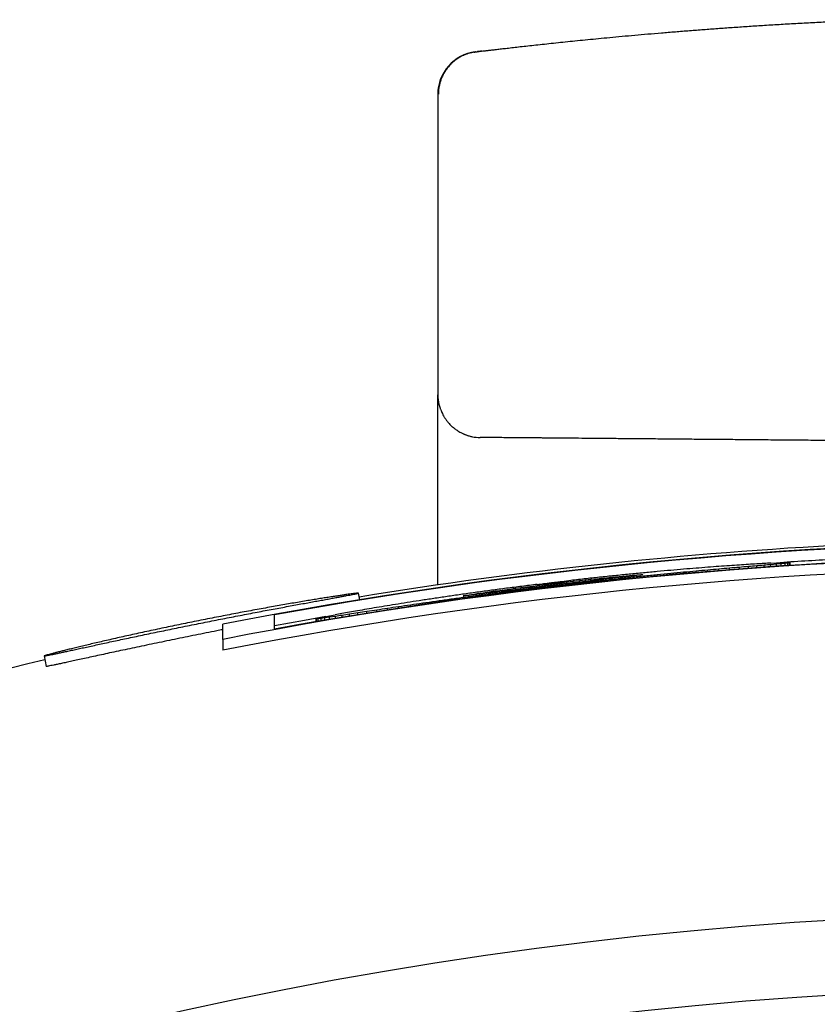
# Model space of a CAD drawing. Header units: millimetres. Extents: x 8 to 399, y 12 to 198.
# Tile 26 of 53: x 208.01 to 211.74, y 192.9 to 197.51. Entities that reach past the tile are written whole.
import ezdxf

# ---------------------------------------------------------------- set-up
doc = ezdxf.new("R2010")
doc.units = ezdxf.units.MM

msp = doc.modelspace()

# ---------------------------------------------------------------- linework, layer by layer
at = {"color": 7, "linetype": 'Continuous', "lineweight": 30}
for p, q in [((210.1454, 197.3622), (210.1472, 197.3625)), ((209.9625, 197.1629), (209.9625, 195.757)), ((209.9625, 194.8666), (209.9625, 195.7307)), ((211.2259, 194.9296), (211.2259, 194.9361)), ((211.2782, 194.9339), (211.2782, 194.9408)), ((211.3274, 194.9378), (211.3274, 194.9451)), ((211.3734, 194.9414), (211.3734, 194.949)), ((211.4159, 194.9446), (211.4159, 194.9527)), ((211.4547, 194.9474), (211.4547, 194.956)), ((211.4897, 194.95), (211.4897, 194.9589)), ((211.5206, 194.9688), (211.5473, 194.9701)), ((211.5473, 194.964), (211.5206, 194.9616)), ((211.5206, 194.9521), (211.5206, 194.9616)), ((211.5473, 194.9701), (211.5696, 194.971)), ((211.5696, 194.966), (211.5473, 194.964)), ((211.5473, 194.9539), (211.5473, 194.964)), ((211.5696, 194.971), (211.5873, 194.9716)), ((211.5873, 194.9678), (211.5696, 194.966)), ((211.5696, 194.9555), (211.5696, 194.966)), ((211.5873, 194.9716), (211.6001, 194.9719)), ((211.6001, 194.9693), (211.5873, 194.9678)), ((211.5873, 194.9566), (211.5873, 194.9678)), ((211.6001, 194.9719), (211.608, 194.9717)), ((211.608, 194.9704), (211.6001, 194.9693)), ((211.6001, 194.9575), (211.6001, 194.9693)), ((211.608, 194.9717), (211.6106, 194.9712)), ((211.6106, 194.9712), (211.608, 194.9704)), ((211.608, 194.958), (211.608, 194.9704)), ((211.6106, 194.9582), (211.6106, 194.9712)), ((210.596, 194.8841), (210.6251, 194.8873)), ((210.6251, 194.8873), (210.6529, 194.8903)), ((210.6251, 194.8804), (210.6251, 194.8873)), ((210.6529, 194.8903), (210.6794, 194.8932)), ((210.6529, 194.8835), (210.6529, 194.8903)), ((210.6794, 194.8866), (210.6529, 194.8835)), ((210.6794, 194.8932), (210.7047, 194.8958)), ((210.6794, 194.8866), (210.6794, 194.8932)), ((210.7047, 194.8894), (210.6794, 194.8866)), ((210.7047, 194.8958), (210.7286, 194.8983)), ((210.7047, 194.8894), (210.7047, 194.8958)), ((210.7286, 194.8921), (210.7047, 194.8894)), ((210.7194, 194.8811), (210.7194, 194.8859)), ((210.7286, 194.8983), (210.7513, 194.9006)), ((210.7286, 194.8921), (210.7286, 194.8983)), ((210.7513, 194.8947), (210.7286, 194.8921)), ((210.7513, 194.9006), (210.7727, 194.9028)), ((210.7513, 194.8947), (210.7513, 194.9006)), ((210.7727, 194.8971), (210.7513, 194.8947)), ((210.7727, 194.9028), (210.7927, 194.9047)), ((210.7727, 194.8971), (210.7727, 194.9028)), ((210.7927, 194.8993), (210.7727, 194.8971)), ((210.7895, 194.8885), (210.7895, 194.8935)), ((210.7927, 194.9047), (210.8113, 194.9065)), ((210.7927, 194.8993), (210.7927, 194.9047)), ((210.8113, 194.9014), (210.7927, 194.8993)), ((210.8113, 194.9065), (210.8285, 194.9081)), ((210.8113, 194.9014), (210.8113, 194.9065)), ((210.8285, 194.9034), (210.8113, 194.9014)), ((210.8285, 194.9081), (210.8444, 194.9095)), ((210.8285, 194.9034), (210.8285, 194.9081)), ((210.8444, 194.9051), (210.8285, 194.9034)), ((210.8444, 194.9095), (210.8588, 194.9108)), ((210.8444, 194.9051), (210.8444, 194.9095)), ((210.8588, 194.9068), (210.8444, 194.9051)), ((210.858, 194.8956), (210.858, 194.9007)), ((210.8588, 194.9108), (210.8718, 194.9119)), ((210.8588, 194.9068), (210.8588, 194.9108)), ((210.8718, 194.9083), (210.8588, 194.9068)), ((210.8718, 194.9119), (210.8833, 194.9129)), ((210.8718, 194.9083), (210.8718, 194.9119)), ((210.8833, 194.9097), (210.8718, 194.9083)), ((210.8833, 194.9129), (210.8934, 194.9137)), ((210.8833, 194.9097), (210.8833, 194.9129)), ((210.8934, 194.9109), (210.8833, 194.9097)), ((210.8934, 194.9137), (210.902, 194.9143)), ((210.8934, 194.9109), (210.8934, 194.9137)), ((210.902, 194.9119), (210.8934, 194.9109)), ((210.902, 194.9143), (210.909, 194.9148)), ((210.902, 194.9119), (210.902, 194.9143)), ((210.909, 194.9129), (210.902, 194.9119)), ((210.909, 194.9148), (210.9145, 194.9151)), ((210.909, 194.9129), (210.909, 194.9148)), ((210.9145, 194.9136), (210.909, 194.9129)), ((210.9145, 194.9151), (210.9185, 194.9153)), ((210.9145, 194.9136), (210.9145, 194.9151)), ((210.9185, 194.9143), (210.9145, 194.9136)), ((210.9185, 194.9153), (210.9209, 194.9152)), ((210.9185, 194.9143), (210.9185, 194.9153)), ((210.9209, 194.9148), (210.9185, 194.9143)), ((210.9209, 194.9152), (210.9217, 194.9151)), ((210.9209, 194.9148), (210.9209, 194.9152)), ((210.9217, 194.9151), (210.9209, 194.9148)), ((210.9248, 194.9023), (210.9248, 194.9075)), ((210.9897, 194.9085), (210.9897, 194.9139)), ((211.0524, 194.9144), (211.0524, 194.92)), ((211.1128, 194.9199), (211.1128, 194.9258)), ((211.1707, 194.9249), (211.1707, 194.9311)), ((210.2308, 194.8385), (210.2522, 194.8414)), ((210.2522, 194.8414), (210.2749, 194.8445)), ((210.2522, 194.8354), (210.2522, 194.8414)), ((210.2749, 194.8445), (210.2988, 194.8477)), ((210.2749, 194.8383), (210.2749, 194.8445)), ((210.2988, 194.8413), (210.2749, 194.8383)), ((210.2988, 194.8477), (210.3241, 194.851)), ((210.2988, 194.8413), (210.2988, 194.8477)), ((210.3241, 194.8444), (210.2988, 194.8413)), ((210.3241, 194.851), (210.3506, 194.8545)), ((210.3241, 194.851), (210.3241, 194.8444)), ((210.3506, 194.8477), (210.3241, 194.8444)), ((210.3506, 194.8545), (210.3784, 194.858)), ((210.3506, 194.8477), (210.3506, 194.8545)), ((210.3784, 194.8511), (210.3506, 194.8477)), ((210.3563, 194.8386), (210.3563, 194.8433)), ((210.3784, 194.858), (210.4075, 194.8617)), ((210.3784, 194.8511), (210.3784, 194.858)), ((210.4075, 194.8546), (210.3784, 194.8511)), ((210.4075, 194.8617), (210.4377, 194.8654)), ((210.4075, 194.8546), (210.4075, 194.8617)), ((210.4377, 194.8583), (210.4075, 194.8546)), ((210.4286, 194.8476), (210.4286, 194.8523)), ((210.4377, 194.8654), (210.4691, 194.8693)), ((210.4377, 194.8583), (210.4377, 194.8654)), ((210.4691, 194.8621), (210.4377, 194.8583)), ((210.4691, 194.8621), (210.4691, 194.8693)), ((210.5018, 194.866), (210.4691, 194.8621)), ((210.5344, 194.8698), (210.5018, 194.866)), ((210.5018, 194.8564), (210.5018, 194.8611)), ((210.5344, 194.877), (210.5658, 194.8806)), ((210.5344, 194.8698), (210.5344, 194.877)), ((210.5658, 194.8735), (210.5344, 194.8698)), ((210.5658, 194.8806), (210.596, 194.8841)), ((210.5658, 194.8735), (210.5658, 194.8806)), ((210.596, 194.877), (210.5658, 194.8735)), ((210.5753, 194.865), (210.5753, 194.8697)), ((210.596, 194.877), (210.596, 194.8841)), ((210.6251, 194.8804), (210.596, 194.877)), ((210.6529, 194.8835), (210.6251, 194.8804)), ((210.6479, 194.8732), (210.6479, 194.878)), ((209.598, 194.7977), (209.5919, 194.8284)), ((210.0154, 194.7929), (210.0154, 194.7983)), ((210.0802, 194.802), (210.0802, 194.8072)), ((210.0819, 194.8154), (210.0827, 194.8158)), ((210.0827, 194.8153), (210.0819, 194.8154)), ((210.0827, 194.8158), (210.085, 194.8163)), ((210.0827, 194.8153), (210.0827, 194.8158)), ((210.085, 194.8154), (210.0827, 194.8153)), ((210.085, 194.8163), (210.089, 194.8171)), ((210.085, 194.8154), (210.085, 194.8163)), ((210.089, 194.8157), (210.085, 194.8154)), ((210.089, 194.8171), (210.0945, 194.8181)), ((210.089, 194.8157), (210.089, 194.8171)), ((210.0945, 194.8162), (210.089, 194.8157)), ((210.0945, 194.8181), (210.1016, 194.8193)), ((210.0945, 194.8162), (210.0945, 194.8181)), ((210.1016, 194.8169), (210.0945, 194.8162)), ((210.1016, 194.8193), (210.1101, 194.8207)), ((210.1016, 194.8169), (210.1016, 194.8193)), ((210.1101, 194.8179), (210.1016, 194.8169)), ((210.1101, 194.8207), (210.1202, 194.8223)), ((210.1101, 194.8179), (210.1101, 194.8207)), ((210.1202, 194.8191), (210.1101, 194.8179)), ((210.1202, 194.8223), (210.1317, 194.8241)), ((210.1202, 194.8191), (210.1202, 194.8223)), ((210.1317, 194.8205), (210.1202, 194.8191)), ((210.1317, 194.8241), (210.1447, 194.8261)), ((210.1317, 194.8205), (210.1317, 194.8241)), ((210.1447, 194.822), (210.1317, 194.8205)), ((210.1447, 194.8261), (210.1591, 194.8282)), ((210.1447, 194.822), (210.1447, 194.8261)), ((210.1591, 194.8238), (210.1447, 194.822)), ((210.1469, 194.8112), (210.1469, 194.8162)), ((210.1591, 194.8282), (210.175, 194.8305)), ((210.1591, 194.8238), (210.1591, 194.8282)), ((210.175, 194.8258), (210.1591, 194.8238)), ((210.175, 194.8305), (210.1922, 194.833)), ((210.175, 194.8258), (210.175, 194.8305)), ((210.1922, 194.8279), (210.175, 194.8258)), ((210.1922, 194.833), (210.2108, 194.8357)), ((210.1922, 194.8279), (210.1922, 194.833)), ((210.2108, 194.8303), (210.1922, 194.8279)), ((210.2108, 194.8357), (210.2308, 194.8385)), ((210.2108, 194.8303), (210.2108, 194.8357)), ((210.2308, 194.8328), (210.2108, 194.8303)), ((210.2153, 194.8204), (210.2153, 194.8253)), ((210.2308, 194.8328), (210.2308, 194.8385)), ((210.2522, 194.8354), (210.2308, 194.8328)), ((210.2749, 194.8383), (210.2522, 194.8354)), ((210.2851, 194.8295), (210.2851, 194.8343)), ((209.6773, 194.7418), (209.6773, 194.7491)), ((209.7266, 194.7496), (209.7266, 194.7565)), ((209.779, 194.7578), (209.779, 194.7643)), ((209.8343, 194.7662), (209.8343, 194.7724)), ((209.8923, 194.7749), (209.8923, 194.7808)), ((209.9527, 194.7838), (209.9527, 194.7895)), ((209.1989, 194.6598), (209.1989, 194.7266)), ((209.3929, 194.7077), (209.3955, 194.7088)), ((209.3956, 194.7075), (209.3929, 194.7077)), ((209.3929, 194.6944), (209.3929, 194.7077)), ((209.3955, 194.7088), (209.4034, 194.7108)), ((209.4035, 194.7082), (209.3956, 194.7075)), ((209.3956, 194.6949), (209.3956, 194.7075)), ((209.4034, 194.7108), (209.4162, 194.7137)), ((209.4164, 194.7098), (209.4035, 194.7082)), ((209.4035, 194.6963), (209.4035, 194.7082)), ((209.4162, 194.7137), (209.4339, 194.7173)), ((209.4342, 194.7123), (209.4164, 194.7098)), ((209.4164, 194.6985), (209.4164, 194.7098)), ((209.4339, 194.7173), (209.4562, 194.7217)), ((209.4565, 194.7155), (209.4342, 194.7123)), ((209.4342, 194.7016), (209.4342, 194.7123)), ((209.4562, 194.7217), (209.4829, 194.7268)), ((209.4834, 194.7195), (209.4565, 194.7155)), ((209.4565, 194.7054), (209.4565, 194.7155)), ((209.4834, 194.7099), (209.4834, 194.7195)), ((209.5145, 194.7152), (209.5145, 194.7243)), ((209.5496, 194.721), (209.5496, 194.7296)), ((209.5886, 194.7275), (209.5886, 194.7356)), ((209.6312, 194.7344), (209.6312, 194.7421)), ((208.9564, 194.6117), (208.9564, 194.683)), ((208.9564, 194.6117), (208.9564, 194.5608)), ((208.121, 194.5345), (208.1308, 194.4854))]:
    msp.add_line(p, q, dxfattribs=at)
at = {"color": 7, "linetype": 'Continuous', "lineweight": 30, "flags": 128}
msp.add_lwpolyline([(209.4389, 194.7183), (209.3395, 194.701), (209.1989, 194.6758)], dxfattribs=at)
at = {"color": 7, "linetype": 'Continuous', "lineweight": 30}
for centre, radius, start, end in [((210.1625, 197.1629), 0.2, 96.9319, 180), ((210.1625, 195.757), 0.2, 180, 193.6704), ((210.1625, 195.757), 0.2, 259.051, 269.5), ((212.9625, 174.1325), 20.9373, 78.96911, 101.03089), ((212.9625, 174.1325), 20.9352, 79.6434, 100.3566), ((212.9625, 174.1325), 20.95, 92.93944, 99.2484), ((212.9625, 174.1325), 20.8674, 78.93168, 101.06832), ((212.9625, 174.1325), 20.8695, 79.61044, 100.38956), ((212.9625, 174.1325), 20.8852, 93.11178, 93.83786), ((212.9625, 174.1325), 20.8174, 78.90476, 101.09524), ((212.9489, 174.1325), 20.8894, 96.32382, 96.52424), ((212.9762, 174.1325), 20.8926, 97.00503, 97.20572), ((212.949, 174.1325), 20.8725, 96.93545, 97.13535), ((212.958, 174.1325), 20.8736, 96.75788, 96.96019), ((212.967, 174.1325), 20.8746, 96.57901, 96.78237), ((212.9761, 174.1325), 20.8757, 96.40332, 96.60389), ((212.9625, 174.1325), 20.95, 103.3516, 110.5484), ((212.9625, 174.1325), 19.2, 91.79078, 88.20922), ((212.9625, 174.1325), 18.85, 91.82405, 88.17595)]:
    msp.add_arc(centre, radius, start, end, dxfattribs=at)
for centre, major_axis, ratio, start_param, end_param in [((212.8859, 174.1325), (20.8833, 0), 0.999993, 1.658707, 1.661723), ((212.8728, 174.1325), (20.8822, 0), 0.999991, 1.655179, 1.658082), ((212.8584, 174.1325), (20.881, 0), 0.999988, 1.65171, 1.654493), ((212.8425, 174.1325), (20.8798, 0), 0.999983, 1.648296, 1.650948), ((213.0823, 174.1325), (20.8866, 0), 0.999984, 1.659795, 1.662449), ((212.8245, 174.1325), (20.8786, 0), 0.999978, 1.644924, 1.647436), ((213.1003, 174.1325), (20.8883, 0), 0.999978, 1.658136, 1.66065), ((212.8039, 174.1325), (20.8772, 0), 0.999971, 1.641576, 1.64394), ((213.1208, 174.1325), (20.8903, 0), 0.999971, 1.656748, 1.659114), ((212.78, 174.1325), (20.8757, 0), 0.999962, 1.638225, 1.640432), ((213.1447, 174.1325), (20.8925, 0), 0.999962, 1.655679, 1.657886), ((212.7515, 174.1325), (20.8741, 0), 0.999949, 1.634827, 1.636867), ((213.173, 174.1325), (20.8952, 0), 0.999949, 1.654988, 1.657029), ((212.7171, 174.1325), (20.8723, 0), 0.999931, 1.631313, 1.633177), ((213.2074, 174.1325), (20.8985, 0), 0.999931, 1.654763, 1.656628), ((212.674, 174.1325), (20.8703, 0), 0.999904, 1.627574, 1.629252), ((213.2504, 174.1325), (20.9027, 0), 0.999905, 1.65513, 1.65681), ((212.6184, 174.1325), (20.868, 0), 0.999864, 1.623426, 1.624911), ((213.3059, 174.1325), (20.9083, 0), 0.999865, 1.656289, 1.657774), ((212.9395, 174.1325), (20.8884, 0), 0.999999, 1.677282, 1.680723), ((212.9855, 174.1325), (20.8767, 0), 0.999999, 1.679557, 1.683), ((212.9299, 174.1325), (20.8874, 0), 0.999999, 1.673449, 1.676822), ((212.9951, 174.1325), (20.8778, 0), 0.999999, 1.67664, 1.680016), ((212.9198, 174.1325), (20.8864, 0), 0.999998, 1.669671, 1.672969), ((213.0052, 174.1325), (20.8789, 0), 0.999998, 1.673818, 1.677118), ((212.9092, 174.1325), (20.8854, 0), 0.999997, 1.665954, 1.669167), ((213.0157, 174.1325), (20.88, 0), 0.999997, 1.671106, 1.674321), ((212.898, 174.1325), (20.8843, 0), 0.999995, 1.662299, 1.665417), ((213.027, 174.1325), (20.8811, 0), 0.999995, 1.668519, 1.671641), ((213.039, 174.1325), (20.8824, 0), 0.999993, 1.666075, 1.669093), ((213.0521, 174.1325), (20.8837, 0), 0.999991, 1.663791, 1.666697), ((213.0664, 174.1325), (20.8851, 0), 0.999988, 1.66169, 1.664474), ((213.0053, 174.1325), (20.8964, 0), 0.999998, 1.704772, 1.708082), ((212.9952, 174.1325), (20.8951, 0), 0.999999, 1.70091, 1.704294), ((212.9855, 174.1325), (20.8938, 0), 0.999999, 1.697004, 1.700452), ((212.9397, 174.1325), (20.8713, 0), 0.999999, 1.69489, 1.698327), ((213.0667, 174.1325), (20.9056, 0), 0.999988, 1.72331, 1.726113), ((213.0523, 174.1325), (20.9033, 0), 0.999991, 1.719707, 1.72263), ((213.0392, 174.1325), (20.9013, 0), 0.999993, 1.716053, 1.719086), ((212.8865, 174.1325), (20.8644, 0), 0.999993, 1.708841, 1.711876), ((213.0271, 174.1325), (20.8995, 0), 0.999995, 1.712345, 1.71548), ((212.8984, 174.1325), (20.866, 0), 0.999995, 1.706274, 1.709408), ((213.0159, 174.1325), (20.8979, 0), 0.999997, 1.708584, 1.711812), ((212.9096, 174.1325), (20.8675, 0), 0.999997, 1.703579, 1.706803), ((212.9201, 174.1325), (20.8688, 0), 0.999998, 1.700773, 1.704077), ((212.9301, 174.1325), (20.8701, 0), 0.999999, 1.697871, 1.701247), ((213.174, 174.1325), (20.9238, 0), 0.999949, 1.740988, 1.743049), ((213.1455, 174.1325), (20.9188, 0), 0.999962, 1.737418, 1.739646), ((212.7816, 174.1325), (20.8497, 0), 0.999962, 1.720241, 1.722477), ((213.1214, 174.1325), (20.9146, 0), 0.999971, 1.733901, 1.736286), ((212.8053, 174.1325), (20.8531, 0), 0.999972, 1.718974, 1.721367), ((213.1008, 174.1325), (20.9111, 0), 0.999978, 1.730393, 1.732927), ((212.8257, 174.1325), (20.856, 0), 0.999978, 1.7174, 1.719941), ((213.0827, 174.1325), (20.9081, 0), 0.999983, 1.726869, 1.729542), ((212.8435, 174.1325), (20.8585, 0), 0.999984, 1.715567, 1.718246), ((212.8593, 174.1325), (20.8607, 0), 0.999988, 1.71351, 1.716318), ((212.8735, 174.1325), (20.8626, 0), 0.999991, 1.71126, 1.714186), ((213.308, 174.1325), (20.9492, 0), 0.999864, 1.752915, 1.754417), ((212.6216, 174.1325), (20.8276, 0), 0.999866, 1.720542, 1.722051), ((213.252, 174.1325), (20.9383, 0), 0.999904, 1.748594, 1.750291), ((212.6767, 174.1325), (20.835, 0), 0.999906, 1.721454, 1.723159), ((213.2087, 174.1325), (20.9302, 0), 0.999931, 1.744678, 1.746562), ((212.7193, 174.1325), (20.8409, 0), 0.999932, 1.721587, 1.723479), ((212.7534, 174.1325), (20.8457, 0), 0.99995, 1.721141, 1.72321)]:
    msp.add_ellipse(centre, major_axis=major_axis, ratio=ratio, start_param=start_param, end_param=end_param, dxfattribs=at)
for points, knots in [([(210.1472, 197.3625), (210.1484, 197.3627), (210.1518, 197.3631), (210.1606, 197.3642), (210.1732, 197.3657), (210.1885, 197.3675), (210.2061, 197.3696), (210.2259, 197.3719), (210.2482, 197.3746), (210.273, 197.3774), (210.3008, 197.3806), (210.3316, 197.3842), (210.3655, 197.388), (210.402, 197.392), (210.4409, 197.3963), (210.4823, 197.4007), (210.5254, 197.4053), (210.57, 197.4099), (210.6159, 197.4146), (210.664, 197.4194), (210.7144, 197.4243), (210.7679, 197.4294), (210.8244, 197.4347), (210.8839, 197.44), (210.9453, 197.4454), (211.0085, 197.4508), (211.0737, 197.4562), (211.1394, 197.4614), (211.2056, 197.4665), (211.2722, 197.4714), (211.3404, 197.4763), (211.4103, 197.481), (211.4832, 197.4858), (211.5587, 197.4904), (211.6369, 197.495), (211.7161, 197.4993), (211.7964, 197.5035), (211.8777, 197.5074), (211.9424, 197.5103), (211.9802, 197.5119), (211.9902, 197.5123)], [0, 0, 0, 0, 0.015204, 0.042856, 0.070475, 0.09809, 0.124151, 0.15026, 0.176441, 0.202717, 0.229114, 0.257, 0.284778, 0.312473, 0.340116, 0.367734, 0.395356, 0.421428, 0.447554, 0.473756, 0.500057, 0.526482, 0.554384, 0.582175, 0.609882, 0.637533, 0.665156, 0.692778, 0.718846, 0.744961, 0.771147, 0.797427, 0.823823, 0.851729, 0.879519, 0.907219, 0.934857, 0.96246, 0.990054, 1, 1, 1, 1]), ([(210.1381, 197.3613), (210.135, 197.3608), (210.1292, 197.3599), (210.1205, 197.358), (210.1126, 197.3561), (210.1054, 197.354), (210.0989, 197.3519), (210.0934, 197.3499), (210.0888, 197.3481), (210.0844, 197.3462), (210.0795, 197.344), (210.0728, 197.3407), (210.0617, 197.3346), (210.0462, 197.3245), (210.0283, 197.3096), (210.0132, 197.2937), (210.0011, 197.2779), (209.9917, 197.2629), (209.9838, 197.2477), (209.9784, 197.2346), (209.9748, 197.2242), (209.9725, 197.2164), (209.9706, 197.2089), (209.9689, 197.2008), (209.9672, 197.1908), (209.9657, 197.178), (209.9655, 197.1685), (209.9654, 197.1633)], [0, 0, 0, 0, 0.057256, 0.107819, 0.151694, 0.188939, 0.219703, 0.244317, 0.259168, 0.271553, 0.290479, 0.309939, 0.341718, 0.410344, 0.484671, 0.56062, 0.617017, 0.672671, 0.72737, 0.778773, 0.805885, 0.831366, 0.855234, 0.878631, 0.909999, 0.950678, 1, 1, 1, 1]), ([(210.1316, 197.3605), (210.1315, 197.3605), (210.1313, 197.3604), (210.1333, 197.3606), (210.1367, 197.361), (210.1384, 197.3612)], [0, 0, 0, 0, 0.175135, 0.587851, 1, 1, 1, 1]), ([(210.1384, 197.3615), (210.1387, 197.3615), (210.1393, 197.3616), (210.1423, 197.3619), (210.1455, 197.3623), (210.1463, 197.3624)], [0, 0, 0, 0, 0.4319011, 0.8619565, 1, 1, 1, 1]), ([(210.1681, 197.3651), (210.1672, 197.365), (210.1644, 197.3646), (210.1601, 197.3641), (210.1552, 197.3635), (210.1505, 197.363), (210.1479, 197.3626), (210.1466, 197.3625)], [0, 0, 0, 0, 0.091826, 0.290509, 0.50807, 0.74455, 1, 1, 1, 1]), ([(209.9625, 195.7504), (209.9625, 195.7523), (209.9625, 195.7561), (209.9625, 195.7567), (209.9625, 195.757)], [0, 0, 0, 0, 0.5, 1, 1, 1, 1]), ([(209.9625, 195.7307), (209.9625, 195.7348), (209.9625, 195.743), (209.9625, 195.7479), (209.9625, 195.7504)], [0, 0, 0, 0, 0.5, 1, 1, 1, 1]), ([(209.9658, 195.7207), (209.966, 195.7196), (209.9665, 195.7175), (209.9673, 195.714), (209.9683, 195.7106), (209.9693, 195.7072), (209.9703, 195.704), (209.9713, 195.7011), (209.972, 195.6987), (209.9726, 195.6971), (209.9731, 195.6954), (209.974, 195.6927), (209.9755, 195.6884), (209.9781, 195.6817), (209.9818, 195.673), (209.9868, 195.663), (209.9928, 195.6523), (209.9998, 195.6417), (210.0076, 195.6314), (210.0171, 195.6203), (210.0287, 195.6088), (210.042, 195.5977), (210.0545, 195.589), (210.0651, 195.5827), (210.073, 195.5785), (210.0791, 195.5756), (210.084, 195.5734), (210.089, 195.5713), (210.0939, 195.5693), (210.0988, 195.5676), (210.1045, 195.5657), (210.1108, 195.5638), (210.1178, 195.562), (210.1222, 195.5611), (210.1246, 195.5606)], [0, 0, 0, 0, 0.05415, 0.101145, 0.141039, 0.173922, 0.199952, 0.219449, 0.226979, 0.233258, 0.238622, 0.243761, 0.258428, 0.27977, 0.307922, 0.342743, 0.379869, 0.417737, 0.456282, 0.49543, 0.54842, 0.602007, 0.650258, 0.684224, 0.712263, 0.730195, 0.74468, 0.760792, 0.779833, 0.803134, 0.831417, 0.877514, 0.933631, 1, 1, 1, 1]), ([(212.9625, 195.5325), (212.9228, 195.5329), (212.8436, 195.5336), (212.7253, 195.5346), (212.6079, 195.5356), (212.4914, 195.5366), (212.372, 195.5377), (212.2498, 195.5387), (212.1557, 195.5396), (212.0928, 195.5401), (212.0603, 195.5404), (212.028, 195.5407), (211.9957, 195.541), (211.9635, 195.5412), (211.9062, 195.5417), (211.8248, 195.5424), (211.7208, 195.5434), (211.6194, 195.5442), (211.5205, 195.5451), (211.4241, 195.5459), (211.3303, 195.5468), (211.2391, 195.5476), (211.1504, 195.5483), (211.0643, 195.5491), (210.981, 195.5498), (210.9011, 195.5505), (210.8249, 195.5512), (210.7527, 195.5518), (210.6844, 195.5524), (210.6214, 195.5529), (210.5635, 195.5535), (210.5103, 195.5539), (210.4707, 195.5543), (210.4425, 195.5545), (210.4244, 195.5547), (210.4069, 195.5548), (210.3899, 195.555), (210.3734, 195.5551), (210.3478, 195.5553), (210.3152, 195.5556), (210.2785, 195.5559), (210.2467, 195.5562), (210.2199, 195.5565), (210.1982, 195.5566), (210.1814, 195.5568), (210.1695, 195.5569), (210.1621, 195.557), (210.1612, 195.557), (210.1608, 195.557)], [0, 0, 0, 0, 0.027076, 0.05399, 0.08079, 0.107524, 0.134242, 0.163669, 0.193199, 0.200959, 0.208731, 0.216517, 0.224318, 0.232135, 0.239969, 0.266195, 0.292255, 0.318193, 0.34405, 0.369873, 0.395705, 0.42159, 0.447572, 0.473695, 0.500002, 0.526225, 0.552282, 0.578217, 0.604073, 0.629895, 0.654004, 0.678157, 0.70239, 0.711941, 0.721511, 0.731104, 0.740721, 0.750364, 0.760036, 0.787108, 0.81402, 0.840818, 0.867551, 0.894267, 0.920538, 0.946887, 0.973359, 1, 1, 1, 1]), ([(210.5018, 194.8781), (210.5116, 194.8792), (210.5288, 194.8813), (210.5534, 194.8841), (210.568, 194.8858), (210.5753, 194.8867)], [0, 0, 0, 0, 0.4025039, 0.7012479, 1, 1, 1, 1]), ([(210.4282, 194.8692), (210.4381, 194.8704), (210.4553, 194.8725), (210.4798, 194.8755), (210.4944, 194.8772), (210.5018, 194.8781)], [0, 0, 0, 0, 0.404372, 0.702172, 1, 1, 1, 1]), ([(210.4691, 194.8693), (210.4746, 194.8699), (210.4827, 194.8709), (210.4936, 194.8722), (210.499, 194.8728), (210.5018, 194.8732)], [0, 0, 0, 0, 0.49996, 0.749966, 1, 1, 1, 1]), ([(210.5018, 194.8732), (210.5072, 194.8738), (210.5153, 194.8748), (210.5262, 194.876), (210.5317, 194.8767), (210.5344, 194.877)], [0, 0, 0, 0, 0.499927, 0.749961, 1, 1, 1, 1]), ([(209.5919, 194.8284), (209.5917, 194.8283), (209.5913, 194.828), (209.5878, 194.827), (209.5822, 194.8257), (209.5742, 194.8241), (209.5637, 194.822), (209.5511, 194.8195), (209.5364, 194.8168), (209.5197, 194.8137), (209.5008, 194.8102), (209.4797, 194.8063), (209.4563, 194.802), (209.4312, 194.7975), (209.4045, 194.7926), (209.3764, 194.7875), (209.3464, 194.782), (209.3146, 194.7762), (209.281, 194.77), (209.2463, 194.7635), (209.2107, 194.7569), (209.1744, 194.7501), (209.1367, 194.743), (209.0978, 194.7356), (209.0577, 194.7279), (209.0174, 194.7201), (208.977, 194.7123), (208.9365, 194.7044), (208.8955, 194.6963), (208.8539, 194.688), (208.812, 194.6796), (208.7706, 194.6712), (208.7299, 194.6629), (208.69, 194.6547), (208.6502, 194.6465), (208.6107, 194.6382), (208.5716, 194.6301), (208.5338, 194.6221), (208.4974, 194.6143), (208.4625, 194.6069), (208.4284, 194.5996), (208.3954, 194.5925), (208.3635, 194.5856), (208.3335, 194.5791), (208.3055, 194.573), (208.2794, 194.5673), (208.2548, 194.5619), (208.2319, 194.557), (208.2108, 194.5524), (208.1919, 194.5483), (208.1754, 194.5448), (208.161, 194.5418), (208.1487, 194.5392), (208.1385, 194.5372), (208.1305, 194.5357), (208.1249, 194.5347), (208.1217, 194.5343), (208.1206, 194.5344), (208.1217, 194.535), (208.1249, 194.5362), (208.1305, 194.5379), (208.1384, 194.5401), (208.1487, 194.5429), (208.1612, 194.5462), (208.1757, 194.55), (208.1922, 194.5542), (208.2109, 194.5589), (208.2318, 194.5641), (208.2549, 194.5697), (208.2797, 194.5757), (208.3061, 194.582), (208.3339, 194.5886), (208.3636, 194.5956), (208.3952, 194.6029), (208.4285, 194.6105), (208.463, 194.6183), (208.4983, 194.6263), (208.5344, 194.6343), (208.5719, 194.6425), (208.6106, 194.6509), (208.6505, 194.6594), (208.6907, 194.6679), (208.7311, 194.6763), (208.7714, 194.6846), (208.8124, 194.693), (208.8539, 194.7013), (208.8958, 194.7097), (208.9373, 194.7178), (208.978, 194.7256), (209.018, 194.7333), (209.0579, 194.7408), (209.0976, 194.7481), (209.1368, 194.7553), (209.1748, 194.7622), (209.2114, 194.7687), (209.2466, 194.7749), (209.281, 194.7808), (209.3143, 194.7865), (209.3464, 194.7919), (209.3767, 194.7969), (209.405, 194.8015), (209.4314, 194.8058), (209.4563, 194.8097), (209.4795, 194.8133), (209.5008, 194.8166), (209.5199, 194.8194), (209.5367, 194.8219), (209.5513, 194.8239), (209.5638, 194.8256), (209.5741, 194.827), (209.5823, 194.8279), (209.5878, 194.8285), (209.5912, 194.8287), (209.5917, 194.8285), (209.5919, 194.8284)], [0, 0, 0, 0, 0.008813, 0.017633, 0.026447, 0.035516, 0.044593, 0.053662, 0.062476, 0.071296, 0.080109, 0.089178, 0.098255, 0.107324, 0.11614, 0.124963, 0.133778, 0.14285, 0.151929, 0.161001, 0.16982, 0.178645, 0.187464, 0.196539, 0.205621, 0.214696, 0.223513, 0.232337, 0.241154, 0.250228, 0.259309, 0.268382, 0.277197, 0.286018, 0.294833, 0.303904, 0.312982, 0.322052, 0.330868, 0.339691, 0.348507, 0.357579, 0.366659, 0.375731, 0.38455, 0.393375, 0.402194, 0.411269, 0.420351, 0.429426, 0.438243, 0.447067, 0.455884, 0.464958, 0.474039, 0.483112, 0.491528, 0.499967, 0.508784, 0.517607, 0.526424, 0.535497, 0.544578, 0.553651, 0.562467, 0.571291, 0.580108, 0.58918, 0.59826, 0.607333, 0.616154, 0.624982, 0.633803, 0.64288, 0.651965, 0.661042, 0.669864, 0.678693, 0.687514, 0.696593, 0.705679, 0.714757, 0.723572, 0.732394, 0.741209, 0.750281, 0.75936, 0.768431, 0.777241, 0.786057, 0.794867, 0.803932, 0.813005, 0.82207, 0.830882, 0.839702, 0.848514, 0.857582, 0.866658, 0.875726, 0.884546, 0.893373, 0.902193, 0.91127, 0.920353, 0.929429, 0.938252, 0.947081, 0.955903, 0.964982, 0.974068, 0.983147, 0.991562, 1, 1, 1, 1]), ([(208.9564, 194.6573), (208.9472, 194.6555), (208.9215, 194.6504), (208.8791, 194.642), (208.8294, 194.6321), (208.78, 194.6221), (208.731, 194.6121), (208.6826, 194.6021), (208.635, 194.5922), (208.5884, 194.5825), (208.5432, 194.573), (208.4995, 194.5637), (208.4574, 194.5547), (208.4171, 194.546), (208.3789, 194.5377), (208.3429, 194.5299), (208.3094, 194.5226), (208.2783, 194.5159), (208.2498, 194.5097), (208.2241, 194.5041), (208.2014, 194.4992), (208.1817, 194.495), (208.1652, 194.4915), (208.1517, 194.4888), (208.1414, 194.4868), (208.135, 194.4857), (208.1314, 194.4852), (208.131, 194.4854), (208.1308, 194.4854)], [0, 0, 0, 0, 0.0223706, 0.0622514, 0.1020862, 0.1417853, 0.1814729, 0.2212961, 0.2611653, 0.3009885, 0.3406762, 0.3803699, 0.4201991, 0.4600744, 0.4999037, 0.5395974, 0.5793033, 0.619145, 0.6590327, 0.6988742, 0.7385801, 0.7782796, 0.8181148, 0.857996, 0.8978312, 0.9375306, 0.9687653, 1, 1, 1, 1])]:
    msp.add_open_spline(points, degree=3, knots=knots, dxfattribs=at)

doc.saveas('drawing.dxf')
